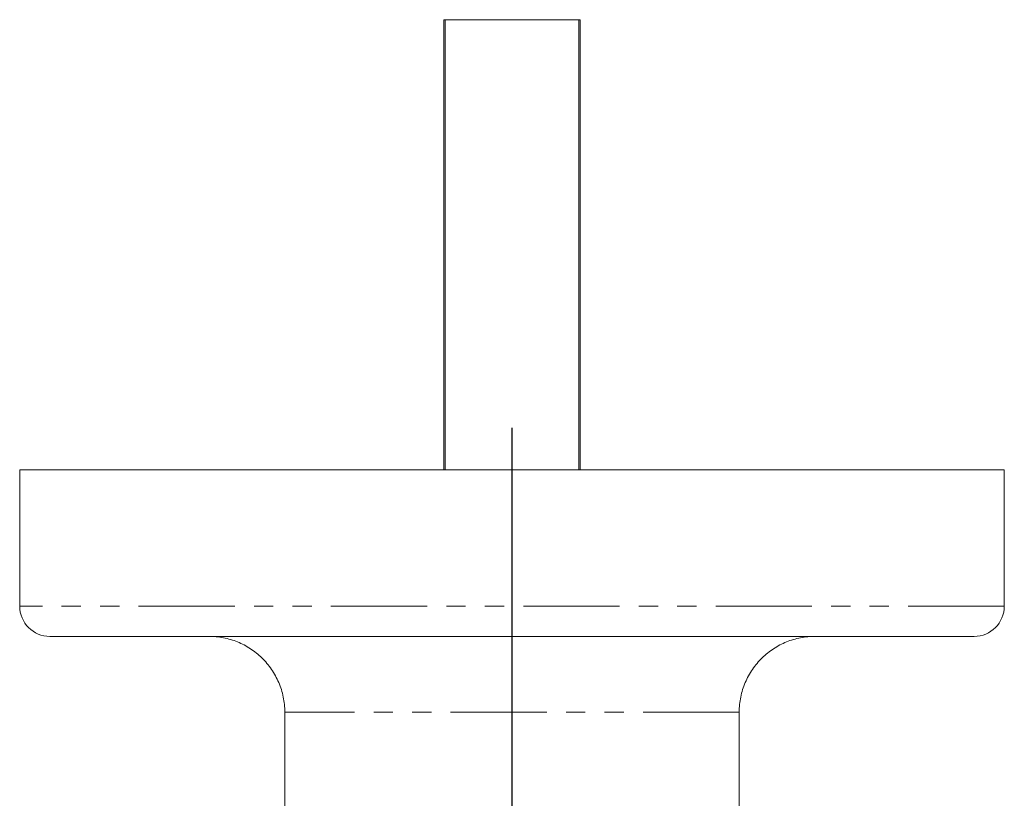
# Model space of a CAD drawing. Header units: millimetres. Extents: x -68 to 153, y 78 to 418.
# Tile 31 of 32: x -41 to 24, y 366 to 418. Entities that reach past the tile are written whole.
import ezdxf

# ---------------------------------------------------------------- set-up
doc = ezdxf.new("R2010")
doc.units = ezdxf.units.MM
doc.linetypes.add('PHANTOM', pattern=[12.7, 6.35, -1.27, 1.27, -1.27, 1.27, -1.27])
doc.layers.add('FOND_DE_PLAN', color=7, linetype='Continuous')

# ---------------------------------------------------------------- blocks, each defined once
blk = doc.blocks.new('SW_CENTERMARKSYMBOL_2')
at = {"layer": 'FOND_DE_PLAN', "color": 0}
blk.add_line((38.891, -33.891), (38.891, 97.877), dxfattribs=at)

msp = doc.modelspace()

# ---------------------------------------------------------------- linework, layer by layer
at = {"color": 7, "linetype": 'Continuous', "lineweight": 15}
for p, q in [((-13.291, 388.02), (-13.291, 417.72)), ((-13.2, 417.72), (-13.291, 417.72)), ((-13.2, 417.72), (-13.2, 388.02)), ((-13.2, 417.72), (-4.382, 417.72)), ((-4.382, 388.02), (-4.382, 417.72)), ((-4.291, 417.72), (-4.382, 417.72)), ((-4.291, 417.72), (-4.291, 388.02)), ((-41.291, 388.02), (-41.291, 379.02)), ((23.709, 388.02), (-41.291, 388.02)), ((23.709, 379.02), (23.709, 388.02)), ((21.709, 377.02), (-39.291, 377.02)), ((-23.791, 365.02), (-23.791, 372.02)), ((6.209, 365.02), (6.209, 372.02))]:
    msp.add_line(p, q, dxfattribs=at)
at = {"color": 8, "linetype": 'PHANTOM', "lineweight": 0}
for p, q in [((23.709, 379.02), (-41.291, 379.02)), ((6.209, 372.02), (-23.791, 372.02))]:
    msp.add_line(p, q, dxfattribs=at)
at = {"color": 7, "linetype": 'Continuous', "lineweight": 15}
for centre, start, end in [((-39.291, 379.02), 180, 270), ((21.709, 379.02), 270, 0)]:
    msp.add_arc(centre, 2, start, end, dxfattribs=at)
for points in [[(-23.791, 372.02), (-23.791, 372.359), (-23.825, 372.692), (-23.959, 373.347), (-24.06, 373.671), (-24.321, 374.283), (-24.48, 374.573), (-24.853, 375.118), (-25.067, 375.372), (-25.532, 375.825), (-25.787, 376.03), (-26.331, 376.385), (-26.616, 376.533), (-27.209, 376.773), (-27.521, 376.866), (-27.992, 376.958), (-28.151, 376.981), (-28.47, 377.012), (-28.632, 377.02), (-28.791, 377.02)], [(6.209, 372.02), (6.209, 372.359), (6.243, 372.692), (6.377, 373.347), (6.478, 373.671), (6.738, 374.283), (6.897, 374.573), (7.271, 375.118), (7.485, 375.372), (7.95, 375.825), (8.205, 376.03), (8.749, 376.385), (9.033, 376.533), (9.627, 376.773), (9.938, 376.866), (10.41, 376.958), (10.568, 376.981), (10.887, 377.012), (11.049, 377.02), (11.209, 377.02)]]:
    msp.add_open_spline(points, degree=3, knots=[0, 0, 0, 0, 0.125, 0.125, 0.25, 0.25, 0.375, 0.375, 0.5, 0.5, 0.625, 0.625, 0.75, 0.75, 0.875, 0.875, 0.9375, 0.9375, 1, 1, 1, 1], dxfattribs=at)

# ---------------------------------------------------------------- block references
at = {"layer": 'FOND_DE_PLAN', "color": 7}
msp.add_blockref('SW_CENTERMARKSYMBOL_2', (-47.682, 292.91), dxfattribs=at)

doc.saveas('drawing.dxf')
